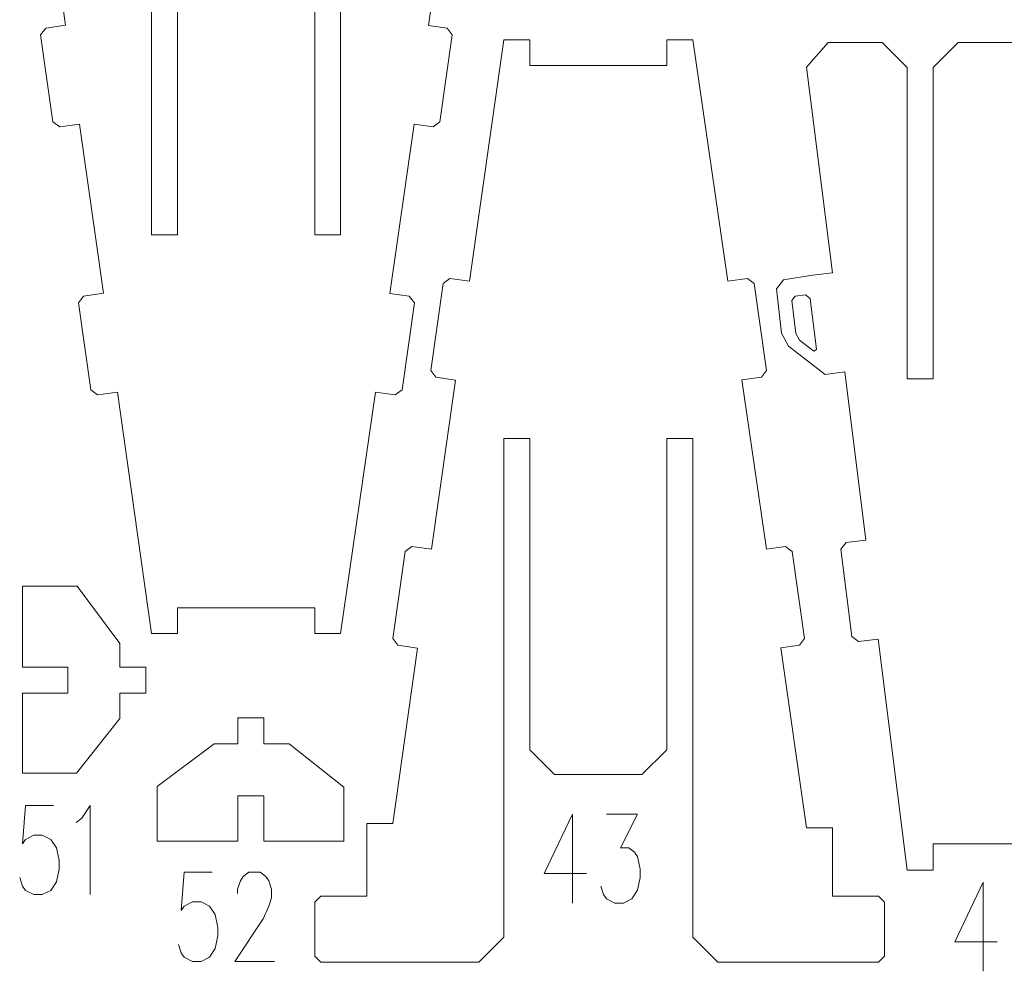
# Model space of a CAD drawing. Header units: inches. Extents: x -6.8 to 7, y -5.3 to 5.3.
# Tile 1 of 7: x -6.8 to -1.9, y -5.3 to -0.5. Entities that reach past the tile are written whole.
import ezdxf

# ---------------------------------------------------------------- set-up
doc = ezdxf.new("R2010")
doc.units = ezdxf.units.IN
doc.header["$MEASUREMENT"] = 0
doc.layers.add('Layer 1', color=7, linetype='Continuous')

msp = doc.modelspace()

# ---------------------------------------------------------------- linework, layer by layer
at = {"layer": 'Layer 1', "lineweight": 9}
for points, knots in [([(-5.8472, -3.4577), (-5.8472, -3.4577), (-6.0576, -3.4577), (-6.0576, -3.4577), (-6.0576, -3.4577), (-6.0576, -3.4577), (-6.0576, -3.5875), (-6.0576, -3.5875), (-6.0576, -3.5875), (-6.0576, -3.5875), (-6.1876, -3.5875), (-6.1876, -3.5875), (-6.1876, -3.5875), (-6.1876, -3.5875), (-6.3589, -2.3774), (-6.3589, -2.3774), (-6.3589, -2.3774), (-6.3589, -2.3774), (-6.4578, -2.3914), (-6.4578, -2.3914), (-6.4578, -2.3914), (-6.4578, -2.3914), (-6.4917, -2.3659), (-6.4917, -2.3659), (-6.4917, -2.3659), (-6.4917, -2.3659), (-6.5534, -1.9303), (-6.5534, -1.9303), (-6.5534, -1.9303), (-6.5534, -1.9303), (-6.5279, -1.8964), (-6.5279, -1.8964), (-6.5279, -1.8964), (-6.5279, -1.8964), (-6.429, -1.8824), (-6.429, -1.8824), (-6.429, -1.8824), (-6.429, -1.8824), (-6.549, -1.0344), (-6.549, -1.0344), (-6.549, -1.0344), (-6.549, -1.0344), (-6.6479, -1.0484), (-6.6479, -1.0484), (-6.6479, -1.0484), (-6.6479, -1.0484), (-6.6819, -1.0229), (-6.6819, -1.0229), (-6.6819, -1.0229), (-6.6819, -1.0229), (-6.7435, -0.5873), (-6.7435, -0.5873), (-6.7435, -0.5873), (-6.7435, -0.5873), (-6.718, -0.5534), (-6.718, -0.5534), (-6.718, -0.5534), (-6.718, -0.5534), (-6.619, -0.5393), (-6.619, -0.5393), (-6.619, -0.5393), (-6.619, -0.5393), (-6.6913, -0.0287), (-6.6913, -0.0287), (-6.6913, -0.0287), (-6.6913, -0.0287), (-6.5838, 0.0951), (-6.5838, 0.0951), (-6.5838, 0.0951), (-6.5838, 0.0951), (-6.4176, 0.0951), (-6.4176, 0.0951)], [0, 0, 0, 0, 0.052632, 0.052632, 0.052632, 0.052632, 0.105263, 0.105263, 0.105263, 0.105263, 0.157895, 0.157895, 0.157895, 0.157895, 0.210526, 0.210526, 0.210526, 0.210526, 0.263158, 0.263158, 0.263158, 0.263158, 0.315789, 0.315789, 0.315789, 0.315789, 0.368421, 0.368421, 0.368421, 0.368421, 0.421053, 0.421053, 0.421053, 0.421053, 0.473684, 0.473684, 0.473684, 0.473684, 0.526316, 0.526316, 0.526316, 0.526316, 0.578947, 0.578947, 0.578947, 0.578947, 0.631579, 0.631579, 0.631579, 0.631579, 0.684211, 0.684211, 0.684211, 0.684211, 0.736842, 0.736842, 0.736842, 0.736842, 0.789474, 0.789474, 0.789474, 0.789474, 0.842105, 0.842105, 0.842105, 0.842105, 0.894737, 0.894737, 0.894737, 0.894737, 1, 1, 1, 1]), ([(-6.3955, 0.0951), (-6.3955, 0.0951), (-6.3126, 0.0951), (-6.3126, 0.0951), (-6.3126, 0.0951), (-6.3126, 0.0951), (-6.1876, -0.0299), (-6.1876, -0.0299), (-6.1876, -0.0299), (-6.1876, -0.0299), (-6.1876, -1.5901), (-6.1876, -1.5901), (-6.1876, -1.5901), (-6.1876, -1.5901), (-6.0576, -1.5901), (-6.0576, -1.5901), (-6.0576, -1.5901), (-6.0576, -1.5901), (-6.0576, -0.0299), (-6.0576, -0.0299), (-6.0576, -0.0299), (-6.0576, -0.0299), (-5.9326, 0.0951), (-5.9326, 0.0951), (-5.9326, 0.0951), (-5.9326, 0.0951), (-5.7472, 0.0951), (-5.7472, 0.0951)], [0, 0, 0, 0, 0.125, 0.125, 0.125, 0.125, 0.25, 0.25, 0.25, 0.25, 0.375, 0.375, 0.375, 0.375, 0.5, 0.5, 0.5, 0.5, 0.625, 0.625, 0.625, 0.625, 0.75, 0.75, 0.75, 0.75, 1, 1, 1, 1]), ([(-5.6806, 0.0951), (-5.6806, 0.0951), (-5.4951, 0.0951), (-5.4951, 0.0951), (-5.4951, 0.0951), (-5.4951, 0.0951), (-5.3701, -0.0299), (-5.3701, -0.0299), (-5.3701, -0.0299), (-5.3701, -0.0299), (-5.3701, -1.5901), (-5.3701, -1.5901), (-5.3701, -1.5901), (-5.3701, -1.5901), (-5.2401, -1.5901), (-5.2401, -1.5901), (-5.2401, -1.5901), (-5.2401, -1.5901), (-5.2401, -0.0299), (-5.2401, -0.0299), (-5.2401, -0.0299), (-5.2401, -0.0299), (-5.1151, 0.0951), (-5.1151, 0.0951), (-5.1151, 0.0951), (-5.1151, 0.0951), (-4.9657, 0.0951), (-4.9657, 0.0951)], [0, 0, 0, 0, 0.125, 0.125, 0.125, 0.125, 0.25, 0.25, 0.25, 0.25, 0.375, 0.375, 0.375, 0.375, 0.5, 0.5, 0.5, 0.5, 0.625, 0.625, 0.625, 0.625, 0.75, 0.75, 0.75, 0.75, 1, 1, 1, 1]), ([(-4.9436, 0.0951), (-4.9436, 0.0951), (-4.8333, 0.0951), (-4.8333, 0.0951), (-4.8333, 0.0951), (-4.8333, 0.0951), (-4.7262, -0.0286), (-4.7262, -0.0286), (-4.7262, -0.0286), (-4.7262, -0.0286), (-4.8, -0.5401), (-4.8, -0.5401), (-4.8, -0.5401), (-4.8, -0.5401), (-4.7062, -0.5534), (-4.7062, -0.5534), (-4.7062, -0.5534), (-4.7062, -0.5534), (-4.6807, -0.5873), (-4.6807, -0.5873), (-4.6807, -0.5873), (-4.6807, -0.5873), (-4.7424, -1.0229), (-4.7424, -1.0229), (-4.7424, -1.0229), (-4.7424, -1.0229), (-4.7763, -1.0484), (-4.7763, -1.0484), (-4.7763, -1.0484), (-4.7763, -1.0484), (-4.8715, -1.0349), (-4.8715, -1.0349), (-4.8715, -1.0349), (-4.8715, -1.0349), (-4.9939, -1.8826), (-4.9939, -1.8826), (-4.9939, -1.8826), (-4.9939, -1.8826), (-4.8964, -1.8964), (-4.8964, -1.8964), (-4.8964, -1.8964), (-4.8964, -1.8964), (-4.8709, -1.9303), (-4.8709, -1.9303), (-4.8709, -1.9303), (-4.8709, -1.9303), (-4.9326, -2.366), (-4.9326, -2.366), (-4.9326, -2.366), (-4.9326, -2.366), (-4.9665, -2.3915), (-4.9665, -2.3915), (-4.9665, -2.3915), (-4.9665, -2.3915), (-5.0654, -2.3775), (-5.0654, -2.3775), (-5.0654, -2.3775), (-5.0654, -2.3775), (-5.2401, -3.5875), (-5.2401, -3.5875), (-5.2401, -3.5875), (-5.2401, -3.5875), (-5.3701, -3.5875), (-5.3701, -3.5875), (-5.3701, -3.5875), (-5.3701, -3.5875), (-5.3701, -3.4577), (-5.3701, -3.4577), (-5.3701, -3.4577), (-5.3701, -3.4577), (-5.5806, -3.4577), (-5.5806, -3.4577)], [0, 0, 0, 0, 0.052632, 0.052632, 0.052632, 0.052632, 0.105263, 0.105263, 0.105263, 0.105263, 0.157895, 0.157895, 0.157895, 0.157895, 0.210526, 0.210526, 0.210526, 0.210526, 0.263158, 0.263158, 0.263158, 0.263158, 0.315789, 0.315789, 0.315789, 0.315789, 0.368421, 0.368421, 0.368421, 0.368421, 0.421053, 0.421053, 0.421053, 0.421053, 0.473684, 0.473684, 0.473684, 0.473684, 0.526316, 0.526316, 0.526316, 0.526316, 0.578947, 0.578947, 0.578947, 0.578947, 0.631579, 0.631579, 0.631579, 0.631579, 0.684211, 0.684211, 0.684211, 0.684211, 0.736842, 0.736842, 0.736842, 0.736842, 0.789474, 0.789474, 0.789474, 0.789474, 0.842105, 0.842105, 0.842105, 0.842105, 0.894737, 0.894737, 0.894737, 0.894737, 1, 1, 1, 1]), ([(-4.0825, -0.7414), (-4.0825, -0.7414), (-4.293, -0.7414), (-4.293, -0.7414), (-4.293, -0.7414), (-4.293, -0.7414), (-4.293, -0.6116), (-4.293, -0.6116), (-4.293, -0.6116), (-4.293, -0.6116), (-4.423, -0.6116), (-4.423, -0.6116), (-4.423, -0.6116), (-4.423, -0.6116), (-4.5943, -1.8217), (-4.5943, -1.8217), (-4.5943, -1.8217), (-4.5943, -1.8217), (-4.6931, -1.8077), (-4.6931, -1.8077), (-4.6931, -1.8077), (-4.6931, -1.8077), (-4.727, -1.8332), (-4.727, -1.8332), (-4.727, -1.8332), (-4.727, -1.8332), (-4.7887, -2.2689), (-4.7887, -2.2689), (-4.7887, -2.2689), (-4.7887, -2.2689), (-4.7632, -2.3028), (-4.7632, -2.3028), (-4.7632, -2.3028), (-4.7632, -2.3028), (-4.6643, -2.3168), (-4.6643, -2.3168), (-4.6643, -2.3168), (-4.6643, -2.3168), (-4.7844, -3.1648), (-4.7844, -3.1648), (-4.7844, -3.1648), (-4.7844, -3.1648), (-4.8833, -3.1508), (-4.8833, -3.1508), (-4.8833, -3.1508), (-4.8833, -3.1508), (-4.9172, -3.1763), (-4.9172, -3.1763), (-4.9172, -3.1763), (-4.9172, -3.1763), (-4.9789, -3.6119), (-4.9789, -3.6119), (-4.9789, -3.6119), (-4.9789, -3.6119), (-4.9534, -3.6458), (-4.9534, -3.6458), (-4.9534, -3.6458), (-4.9534, -3.6458), (-4.8544, -3.6598), (-4.8544, -3.6598), (-4.8544, -3.6598), (-4.8544, -3.6598), (-4.9788, -4.5389), (-4.9788, -4.5389), (-4.9788, -4.5389), (-4.9788, -4.5389), (-5.1088, -4.5389), (-5.1088, -4.5389), (-5.1088, -4.5389), (-5.1088, -4.5389), (-5.1088, -4.9036), (-5.1088, -4.9036), (-5.1088, -4.9036), (-5.1088, -4.9036), (-5.3388, -4.9036), (-5.3388, -4.9036), (-5.3388, -4.9036), (-5.3388, -4.9036), (-5.3688, -4.9336), (-5.3688, -4.9336), (-5.3688, -4.9336), (-5.3688, -4.9336), (-5.3688, -5.2036), (-5.3688, -5.2036), (-5.3688, -5.2036), (-5.3688, -5.2036), (-5.3388, -5.2336), (-5.3388, -5.2336), (-5.3388, -5.2336), (-5.3388, -5.2336), (-4.6863, -5.2336), (-4.6863, -5.2336)], [0, 0, 0, 0, 0.041667, 0.041667, 0.041667, 0.041667, 0.083333, 0.083333, 0.083333, 0.083333, 0.125, 0.125, 0.125, 0.125, 0.166667, 0.166667, 0.166667, 0.166667, 0.208333, 0.208333, 0.208333, 0.208333, 0.25, 0.25, 0.25, 0.25, 0.291667, 0.291667, 0.291667, 0.291667, 0.333333, 0.333333, 0.333333, 0.333333, 0.375, 0.375, 0.375, 0.375, 0.416667, 0.416667, 0.416667, 0.416667, 0.458333, 0.458333, 0.458333, 0.458333, 0.5, 0.5, 0.5, 0.5, 0.541667, 0.541667, 0.541667, 0.541667, 0.583333, 0.583333, 0.583333, 0.583333, 0.625, 0.625, 0.625, 0.625, 0.666667, 0.666667, 0.666667, 0.666667, 0.708333, 0.708333, 0.708333, 0.708333, 0.75, 0.75, 0.75, 0.75, 0.791667, 0.791667, 0.791667, 0.791667, 0.833333, 0.833333, 0.833333, 0.833333, 0.875, 0.875, 0.875, 0.875, 0.916667, 0.916667, 0.916667, 0.916667, 1, 1, 1, 1]), ([(-3.2123, -5.2336), (-3.2123, -5.2336), (-2.5452, -5.2336), (-2.5452, -5.2336), (-2.5452, -5.2336), (-2.5452, -5.2336), (-2.5152, -5.2036), (-2.5152, -5.2036), (-2.5152, -5.2036), (-2.5152, -5.2036), (-2.5152, -4.9336), (-2.5152, -4.9336), (-2.5152, -4.9336), (-2.5152, -4.9336), (-2.5452, -4.9036), (-2.5452, -4.9036), (-2.5452, -4.9036), (-2.5452, -4.9036), (-2.7752, -4.9036), (-2.7752, -4.9036), (-2.7752, -4.9036), (-2.7752, -4.9036), (-2.7752, -4.561), (-2.7752, -4.561), (-2.7752, -4.561), (-2.7752, -4.561), (-2.9052, -4.561), (-2.9052, -4.561), (-2.9052, -4.561), (-2.9052, -4.561), (-3.0354, -3.6591), (-3.0354, -3.6591), (-3.0354, -3.6591), (-3.0354, -3.6591), (-2.9416, -3.6458), (-2.9416, -3.6458), (-2.9416, -3.6458), (-2.9416, -3.6458), (-2.9161, -3.6119), (-2.9161, -3.6119), (-2.9161, -3.6119), (-2.9161, -3.6119), (-2.9778, -3.1762), (-2.9778, -3.1762), (-2.9778, -3.1762), (-2.9778, -3.1762), (-3.0117, -3.1507), (-3.0117, -3.1507), (-3.0117, -3.1507), (-3.0117, -3.1507), (-3.1069, -3.1642), (-3.1069, -3.1642), (-3.1069, -3.1642), (-3.1069, -3.1642), (-3.2293, -2.3166), (-3.2293, -2.3166), (-3.2293, -2.3166), (-3.2293, -2.3166), (-3.1318, -2.3028), (-3.1318, -2.3028), (-3.1318, -2.3028), (-3.1318, -2.3028), (-3.1063, -2.2689), (-3.1063, -2.2689), (-3.1063, -2.2689), (-3.1063, -2.2689), (-3.168, -1.8332), (-3.168, -1.8332), (-3.168, -1.8332), (-3.168, -1.8332), (-3.2019, -1.8077), (-3.2019, -1.8077), (-3.2019, -1.8077), (-3.2019, -1.8077), (-3.3008, -1.8217), (-3.3008, -1.8217), (-3.3008, -1.8217), (-3.3008, -1.8217), (-3.4755, -0.6116), (-3.4755, -0.6116), (-3.4755, -0.6116), (-3.4755, -0.6116), (-3.6055, -0.6116), (-3.6055, -0.6116), (-3.6055, -0.6116), (-3.6055, -0.6116), (-3.6055, -0.7414), (-3.6055, -0.7414), (-3.6055, -0.7414), (-3.6055, -0.7414), (-3.816, -0.7414), (-3.816, -0.7414)], [0, 0, 0, 0, 0.041667, 0.041667, 0.041667, 0.041667, 0.083333, 0.083333, 0.083333, 0.083333, 0.125, 0.125, 0.125, 0.125, 0.166667, 0.166667, 0.166667, 0.166667, 0.208333, 0.208333, 0.208333, 0.208333, 0.25, 0.25, 0.25, 0.25, 0.291667, 0.291667, 0.291667, 0.291667, 0.333333, 0.333333, 0.333333, 0.333333, 0.375, 0.375, 0.375, 0.375, 0.416667, 0.416667, 0.416667, 0.416667, 0.458333, 0.458333, 0.458333, 0.458333, 0.5, 0.5, 0.5, 0.5, 0.541667, 0.541667, 0.541667, 0.541667, 0.583333, 0.583333, 0.583333, 0.583333, 0.625, 0.625, 0.625, 0.625, 0.666667, 0.666667, 0.666667, 0.666667, 0.708333, 0.708333, 0.708333, 0.708333, 0.75, 0.75, 0.75, 0.75, 0.791667, 0.791667, 0.791667, 0.791667, 0.833333, 0.833333, 0.833333, 0.833333, 0.875, 0.875, 0.875, 0.875, 0.916667, 0.916667, 0.916667, 0.916667, 1, 1, 1, 1]), ([(-2.0611, -4.6405), (-2.0611, -4.6405), (-2.2716, -4.6405), (-2.2716, -4.6405), (-2.2716, -4.6405), (-2.2716, -4.6405), (-2.2716, -4.746), (-2.2716, -4.746), (-2.2716, -4.746), (-2.2716, -4.746), (-2.2712, -4.746), (-2.2712, -4.746), (-2.2712, -4.746), (-2.2712, -4.746), (-2.2712, -4.772), (-2.2712, -4.772), (-2.2712, -4.772), (-2.2712, -4.772), (-2.4016, -4.772), (-2.4016, -4.772), (-2.4016, -4.772), (-2.4016, -4.772), (-2.5464, -3.6148), (-2.5464, -3.6148), (-2.5464, -3.6148), (-2.5464, -3.6148), (-2.6455, -3.6272), (-2.6455, -3.6272), (-2.6455, -3.6272), (-2.6455, -3.6272), (-2.679, -3.6012), (-2.679, -3.6012), (-2.679, -3.6012), (-2.679, -3.6012), (-2.7337, -3.1646), (-2.7337, -3.1646), (-2.7337, -3.1646), (-2.7337, -3.1646), (-2.7077, -3.1311), (-2.7077, -3.1311), (-2.7077, -3.1311), (-2.7077, -3.1311), (-2.6086, -3.1187), (-2.6086, -3.1187), (-2.6086, -3.1187), (-2.6086, -3.1187), (-2.7141, -2.276), (-2.7141, -2.276), (-2.7141, -2.276), (-2.7141, -2.276), (-2.8132, -2.2885), (-2.8132, -2.2885), (-2.8132, -2.2885), (-2.8132, -2.2885), (-2.9958, -2.1466), (-2.9958, -2.1466), (-2.9958, -2.1466), (-2.9958, -2.1466), (-3.0318, -2.0823), (-3.0318, -2.0823), (-3.0318, -2.0823), (-3.0318, -2.0823), (-3.0568, -1.8605), (-3.0568, -1.8605), (-3.0568, -1.8605), (-3.0568, -1.8605), (-3.0217, -1.8147), (-3.0217, -1.8147), (-3.0217, -1.8147), (-3.0217, -1.8147), (-2.8754, -1.7923), (-2.8754, -1.7923), (-2.8754, -1.7923), (-2.8754, -1.7923), (-2.7762, -1.7799), (-2.7762, -1.7799), (-2.7762, -1.7799), (-2.7762, -1.7799), (-2.9052, -0.7491), (-2.9052, -0.7491), (-2.9052, -0.7491), (-2.9052, -0.7491), (-2.7977, -0.6254), (-2.7977, -0.6254), (-2.7977, -0.6254), (-2.7977, -0.6254), (-2.6648, -0.6254), (-2.6648, -0.6254)], [0, 0, 0, 0, 0.043478, 0.043478, 0.043478, 0.043478, 0.086957, 0.086957, 0.086957, 0.086957, 0.130435, 0.130435, 0.130435, 0.130435, 0.173913, 0.173913, 0.173913, 0.173913, 0.217391, 0.217391, 0.217391, 0.217391, 0.26087, 0.26087, 0.26087, 0.26087, 0.304348, 0.304348, 0.304348, 0.304348, 0.347826, 0.347826, 0.347826, 0.347826, 0.391304, 0.391304, 0.391304, 0.391304, 0.434783, 0.434783, 0.434783, 0.434783, 0.478261, 0.478261, 0.478261, 0.478261, 0.521739, 0.521739, 0.521739, 0.521739, 0.565217, 0.565217, 0.565217, 0.565217, 0.608696, 0.608696, 0.608696, 0.608696, 0.652174, 0.652174, 0.652174, 0.652174, 0.695652, 0.695652, 0.695652, 0.695652, 0.73913, 0.73913, 0.73913, 0.73913, 0.782609, 0.782609, 0.782609, 0.782609, 0.826087, 0.826087, 0.826087, 0.826087, 0.869565, 0.869565, 0.869565, 0.869565, 0.913043, 0.913043, 0.913043, 0.913043, 1, 1, 1, 1]), ([(-2.6427, -0.6254), (-2.6427, -0.6254), (-2.5266, -0.6254), (-2.5266, -0.6254), (-2.5266, -0.6254), (-2.5266, -0.6254), (-2.4016, -0.7504), (-2.4016, -0.7504), (-2.4016, -0.7504), (-2.4016, -0.7504), (-2.4016, -2.3105), (-2.4016, -2.3105), (-2.4016, -2.3105), (-2.4016, -2.3105), (-2.2716, -2.3105), (-2.2716, -2.3105), (-2.2716, -2.3105), (-2.2716, -2.3105), (-2.2716, -0.7504), (-2.2716, -0.7504), (-2.2716, -0.7504), (-2.2716, -0.7504), (-2.1466, -0.6254), (-2.1466, -0.6254), (-2.1466, -0.6254), (-2.1466, -0.6254), (-2.0611, -0.6254), (-2.0611, -0.6254)], [0, 0, 0, 0, 0.125, 0.125, 0.125, 0.125, 0.25, 0.25, 0.25, 0.25, 0.375, 0.375, 0.375, 0.375, 0.5, 0.5, 0.5, 0.5, 0.625, 0.625, 0.625, 0.625, 0.75, 0.75, 0.75, 0.75, 1, 1, 1, 1]), ([(-2.9103, -1.8902), (-2.9103, -1.8902), (-2.9625, -1.8968), (-2.9625, -1.8968), (-2.9625, -1.8968), (-2.9625, -1.8968), (-2.9799, -1.9191), (-2.9799, -1.9191), (-2.9799, -1.9191), (-2.9799, -1.9191), (-2.9592, -2.0843), (-2.9592, -2.0843), (-2.9592, -2.0843), (-2.9592, -2.0843), (-2.9409, -2.1164), (-2.9409, -2.1164), (-2.9409, -2.1164), (-2.9409, -2.1164), (-2.869, -2.1723), (-2.869, -2.1723), (-2.869, -2.1723), (-2.869, -2.1723), (-2.8557, -2.1647), (-2.8557, -2.1647), (-2.8557, -2.1647), (-2.8557, -2.1647), (-2.8879, -1.9076), (-2.8879, -1.9076), (-2.8879, -1.9076), (-2.8879, -1.9076), (-2.9103, -1.8902), (-2.9103, -1.8902)], [0, 0, 0, 0, 0.111111, 0.111111, 0.111111, 0.111111, 0.222222, 0.222222, 0.222222, 0.222222, 0.333333, 0.333333, 0.333333, 0.333333, 0.444444, 0.444444, 0.444444, 0.444444, 0.555556, 0.555556, 0.555556, 0.555556, 0.666667, 0.666667, 0.666667, 0.666667, 0.777778, 0.777778, 0.777778, 0.777778, 1, 1, 1, 1]), ([(-4.6641, -5.2336), (-4.6641, -5.2336), (-4.548, -5.2336), (-4.548, -5.2336), (-4.548, -5.2336), (-4.548, -5.2336), (-4.423, -5.1086), (-4.423, -5.1086), (-4.423, -5.1086), (-4.423, -5.1086), (-4.423, -2.6091), (-4.423, -2.6091), (-4.423, -2.6091), (-4.423, -2.6091), (-4.293, -2.6091), (-4.293, -2.6091), (-4.293, -2.6091), (-4.293, -2.6091), (-4.293, -4.1692), (-4.293, -4.1692), (-4.293, -4.1692), (-4.293, -4.1692), (-4.168, -4.2942), (-4.168, -4.2942), (-4.168, -4.2942), (-4.168, -4.2942), (-4.0825, -4.2942), (-4.0825, -4.2942)], [0, 0, 0, 0, 0.125, 0.125, 0.125, 0.125, 0.25, 0.25, 0.25, 0.25, 0.375, 0.375, 0.375, 0.375, 0.5, 0.5, 0.5, 0.5, 0.625, 0.625, 0.625, 0.625, 0.75, 0.75, 0.75, 0.75, 1, 1, 1, 1]), ([(-3.816, -4.2942), (-3.816, -4.2942), (-3.7305, -4.2942), (-3.7305, -4.2942), (-3.7305, -4.2942), (-3.7305, -4.2942), (-3.6055, -4.1692), (-3.6055, -4.1692), (-3.6055, -4.1692), (-3.6055, -4.1692), (-3.6055, -2.6091), (-3.6055, -2.6091), (-3.6055, -2.6091), (-3.6055, -2.6091), (-3.4755, -2.6091), (-3.4755, -2.6091), (-3.4755, -2.6091), (-3.4755, -2.6091), (-3.4755, -5.1086), (-3.4755, -5.1086), (-3.4755, -5.1086), (-3.4755, -5.1086), (-3.3505, -5.2336), (-3.3505, -5.2336), (-3.3505, -5.2336), (-3.3505, -5.2336), (-3.2344, -5.2336), (-3.2344, -5.2336)], [0, 0, 0, 0, 0.125, 0.125, 0.125, 0.125, 0.25, 0.25, 0.25, 0.25, 0.375, 0.375, 0.375, 0.375, 0.5, 0.5, 0.5, 0.5, 0.625, 0.625, 0.625, 0.625, 0.75, 0.75, 0.75, 0.75, 1, 1, 1, 1]), ([(-6.2707, -3.8856), (-6.2707, -3.8856), (-6.2167, -3.8856), (-6.2167, -3.8856), (-6.2167, -3.8856), (-6.2167, -3.8856), (-6.2167, -3.7556), (-6.2167, -3.7556), (-6.2167, -3.7556), (-6.2167, -3.7556), (-6.3467, -3.7556), (-6.3467, -3.7556), (-6.3467, -3.7556), (-6.3467, -3.7556), (-6.3467, -3.6374), (-6.3467, -3.6374), (-6.3467, -3.6374), (-6.3467, -3.6374), (-6.5598, -3.3503), (-6.5598, -3.3503), (-6.5598, -3.3503), (-6.5598, -3.3503), (-6.8338, -3.3503), (-6.8338, -3.3503), (-6.8338, -3.3503), (-6.8338, -3.3503), (-6.8338, -3.7556), (-6.8338, -3.7556), (-6.8338, -3.7556), (-6.8338, -3.7556), (-6.6999, -3.7556), (-6.6999, -3.7556)], [0, 0, 0, 0, 0.111111, 0.111111, 0.111111, 0.111111, 0.222222, 0.222222, 0.222222, 0.222222, 0.333333, 0.333333, 0.333333, 0.333333, 0.444444, 0.444444, 0.444444, 0.444444, 0.555556, 0.555556, 0.555556, 0.555556, 0.666667, 0.666667, 0.666667, 0.666667, 0.777778, 0.777778, 0.777778, 0.777778, 1, 1, 1, 1]), ([(-6.6777, -3.7556), (-6.6777, -3.7556), (-6.6067, -3.7556), (-6.6067, -3.7556), (-6.6067, -3.7556), (-6.6067, -3.7556), (-6.6067, -3.8856), (-6.6067, -3.8856), (-6.6067, -3.8856), (-6.6067, -3.8856), (-6.8337, -3.8856), (-6.8337, -3.8856), (-6.8337, -3.8856), (-6.8337, -3.8856), (-6.8337, -4.2868), (-6.8337, -4.2868), (-6.8337, -4.2868), (-6.8337, -4.2868), (-6.5635, -4.2868), (-6.5635, -4.2868), (-6.5635, -4.2868), (-6.5635, -4.2868), (-6.3467, -4.0129), (-6.3467, -4.0129), (-6.3467, -4.0129), (-6.3467, -4.0129), (-6.3467, -3.8856), (-6.3467, -3.8856), (-6.3467, -3.8856), (-6.3467, -3.8856), (-6.2928, -3.8856), (-6.2928, -3.8856)], [0, 0, 0, 0, 0.111111, 0.111111, 0.111111, 0.111111, 0.222222, 0.222222, 0.222222, 0.222222, 0.333333, 0.333333, 0.333333, 0.333333, 0.444444, 0.444444, 0.444444, 0.444444, 0.555556, 0.555556, 0.555556, 0.555556, 0.666667, 0.666667, 0.666667, 0.666667, 0.777778, 0.777778, 0.777778, 0.777778, 1, 1, 1, 1]), ([(-5.6248, -4.0639), (-5.6248, -4.0639), (-5.6248, -4.01), (-5.6248, -4.01), (-5.6248, -4.01), (-5.6248, -4.01), (-5.7548, -4.01), (-5.7548, -4.01), (-5.7548, -4.01), (-5.7548, -4.01), (-5.7548, -4.14), (-5.7548, -4.14), (-5.7548, -4.14), (-5.7548, -4.14), (-5.8731, -4.14), (-5.8731, -4.14), (-5.8731, -4.14), (-5.8731, -4.14), (-6.1601, -4.3531), (-6.1601, -4.3531), (-6.1601, -4.3531), (-6.1601, -4.3531), (-6.1601, -4.6271), (-6.1601, -4.6271), (-6.1601, -4.6271), (-6.1601, -4.6271), (-5.7548, -4.6271), (-5.7548, -4.6271), (-5.7548, -4.6271), (-5.7548, -4.6271), (-5.7548, -4.4932), (-5.7548, -4.4932)], [0, 0, 0, 0, 0.111111, 0.111111, 0.111111, 0.111111, 0.222222, 0.222222, 0.222222, 0.222222, 0.333333, 0.333333, 0.333333, 0.333333, 0.444444, 0.444444, 0.444444, 0.444444, 0.555556, 0.555556, 0.555556, 0.555556, 0.666667, 0.666667, 0.666667, 0.666667, 0.777778, 0.777778, 0.777778, 0.777778, 1, 1, 1, 1]), ([(-5.7548, -4.471), (-5.7548, -4.471), (-5.7548, -4.4), (-5.7548, -4.4), (-5.7548, -4.4), (-5.7548, -4.4), (-5.6248, -4.4), (-5.6248, -4.4), (-5.6248, -4.4), (-5.6248, -4.4), (-5.6248, -4.6269), (-5.6248, -4.6269), (-5.6248, -4.6269), (-5.6248, -4.6269), (-5.2237, -4.6269), (-5.2237, -4.6269), (-5.2237, -4.6269), (-5.2237, -4.6269), (-5.2237, -4.3568), (-5.2237, -4.3568), (-5.2237, -4.3568), (-5.2237, -4.3568), (-5.4976, -4.14), (-5.4976, -4.14), (-5.4976, -4.14), (-5.4976, -4.14), (-5.6248, -4.14), (-5.6248, -4.14), (-5.6248, -4.14), (-5.6248, -4.14), (-5.6248, -4.0861), (-5.6248, -4.0861)], [0, 0, 0, 0, 0.111111, 0.111111, 0.111111, 0.111111, 0.222222, 0.222222, 0.222222, 0.222222, 0.333333, 0.333333, 0.333333, 0.333333, 0.444444, 0.444444, 0.444444, 0.444444, 0.555556, 0.555556, 0.555556, 0.555556, 0.666667, 0.666667, 0.666667, 0.666667, 0.777778, 0.777778, 0.777778, 0.777778, 1, 1, 1, 1])]:
    msp.add_open_spline(points, degree=3, knots=knots, dxfattribs=at)
at = {"layer": 'Layer 1', "color": 1, "lineweight": 9}
for points in [[(-2.6648, -0.6254), (-2.6648, -0.6254), (-2.6427, -0.6254), (-2.6427, -0.6254)], [(-2.0611, -0.6254), (-2.0611, -0.6254), (-2.039, -0.6254), (-2.039, -0.6254)], [(-4.0825, -0.7414), (-4.0825, -0.7414), (-4.0604, -0.7414), (-4.0604, -0.7414)], [(-3.8381, -0.7414), (-3.8381, -0.7414), (-3.816, -0.7414), (-3.816, -0.7414)], [(-5.8472, -3.4577), (-5.8472, -3.4577), (-5.825, -3.4577), (-5.825, -3.4577)], [(-5.6027, -3.4577), (-5.6027, -3.4577), (-5.5806, -3.4577), (-5.5806, -3.4577)], [(-6.6999, -3.7556), (-6.6999, -3.7556), (-6.6777, -3.7556), (-6.6777, -3.7556)], [(-6.2928, -3.8856), (-6.2928, -3.8856), (-6.2707, -3.8856), (-6.2707, -3.8856)], [(-5.6248, -4.0861), (-5.6248, -4.0861), (-5.6248, -4.0639), (-5.6248, -4.0639)], [(-4.0825, -4.2942), (-4.0825, -4.2942), (-4.0604, -4.2942), (-4.0604, -4.2942)], [(-3.8381, -4.2942), (-3.8381, -4.2942), (-3.816, -4.2942), (-3.816, -4.2942)], [(-5.7548, -4.4932), (-5.7548, -4.4932), (-5.7548, -4.471), (-5.7548, -4.471)], [(-4.0781, -4.4913), (-4.0781, -4.4913), (-4.0781, -4.9373), (-4.0781, -4.9373)], [(-2.0611, -4.6405), (-2.0611, -4.6405), (-2.039, -4.6405), (-2.039, -4.6405)], [(-2.0207, -4.8334), (-2.0207, -4.8334), (-2.0207, -5.2795), (-2.0207, -5.2795)], [(-4.6863, -5.2336), (-4.6863, -5.2336), (-4.6641, -5.2336), (-4.6641, -5.2336)], [(-3.2344, -5.2336), (-3.2344, -5.2336), (-3.2123, -5.2336), (-3.2123, -5.2336)]]:
    msp.add_open_spline(points, degree=3, dxfattribs=at)
at = {"layer": 'Layer 1', "lineweight": 9}
for points in [[(-2.039, -0.6254), (-2.039, -0.6254), (-1.8167, -0.6254), (-1.8167, -0.6254)], [(-3.8381, -0.7414), (-3.8381, -0.7414), (-4.0604, -0.7414), (-4.0604, -0.7414)], [(-5.6027, -3.4577), (-5.6027, -3.4577), (-5.825, -3.4577), (-5.825, -3.4577)], [(-4.0604, -4.2942), (-4.0604, -4.2942), (-3.8381, -4.2942), (-3.8381, -4.2942)], [(-1.8167, -4.6405), (-1.8167, -4.6405), (-2.039, -4.6405), (-2.039, -4.6405)]]:
    msp.add_open_spline(points, degree=3, dxfattribs=at)
at = {"layer": 'Layer 1', "color": 1, "lineweight": 9}
for points, knots in [([(-6.6787, -4.4489), (-6.6787, -4.4489), (-6.8199, -4.4489), (-6.8199, -4.4489), (-6.8199, -4.4489), (-6.8199, -4.4489), (-6.8339, -4.64), (-6.8339, -4.64), (-6.8339, -4.64), (-6.8339, -4.64), (-6.8199, -4.619), (-6.8199, -4.619), (-6.8199, -4.619), (-6.8199, -4.619), (-6.7775, -4.5973), (-6.7775, -4.5973), (-6.7775, -4.5973), (-6.7775, -4.5973), (-6.7351, -4.5973), (-6.7351, -4.5973), (-6.7351, -4.5973), (-6.7351, -4.5973), (-6.6927, -4.619), (-6.6927, -4.619), (-6.6927, -4.619), (-6.6927, -4.619), (-6.6643, -4.6611), (-6.6643, -4.6611), (-6.6643, -4.6611), (-6.6643, -4.6611), (-6.6503, -4.7248), (-6.6503, -4.7248), (-6.6503, -4.7248), (-6.6503, -4.7248), (-6.6503, -4.7675), (-6.6503, -4.7675), (-6.6503, -4.7675), (-6.6503, -4.7675), (-6.6643, -4.8312), (-6.6643, -4.8312), (-6.6643, -4.8312), (-6.6643, -4.8312), (-6.6927, -4.8739), (-6.6927, -4.8739), (-6.6927, -4.8739), (-6.6927, -4.8739), (-6.7351, -4.8949), (-6.7351, -4.8949), (-6.7351, -4.8949), (-6.7351, -4.8949), (-6.7775, -4.8949), (-6.7775, -4.8949), (-6.7775, -4.8949), (-6.7775, -4.8949), (-6.8199, -4.8739), (-6.8199, -4.8739), (-6.8199, -4.8739), (-6.8199, -4.8739), (-6.8339, -4.8522), (-6.8339, -4.8522), (-6.8339, -4.8522), (-6.8339, -4.8522), (-6.8483, -4.8102), (-6.8483, -4.8102)], [0, 0, 0, 0, 0.058824, 0.058824, 0.058824, 0.058824, 0.117647, 0.117647, 0.117647, 0.117647, 0.176471, 0.176471, 0.176471, 0.176471, 0.235294, 0.235294, 0.235294, 0.235294, 0.294118, 0.294118, 0.294118, 0.294118, 0.352941, 0.352941, 0.352941, 0.352941, 0.411765, 0.411765, 0.411765, 0.411765, 0.470588, 0.470588, 0.470588, 0.470588, 0.529412, 0.529412, 0.529412, 0.529412, 0.588235, 0.588235, 0.588235, 0.588235, 0.647059, 0.647059, 0.647059, 0.647059, 0.705882, 0.705882, 0.705882, 0.705882, 0.764706, 0.764706, 0.764706, 0.764706, 0.823529, 0.823529, 0.823529, 0.823529, 0.882353, 0.882353, 0.882353, 0.882353, 1, 1, 1, 1]), ([(-6.5654, -4.5336), (-6.5654, -4.5336), (-6.537, -4.5126), (-6.537, -4.5126), (-6.537, -4.5126), (-6.537, -4.5126), (-6.4946, -4.4489), (-6.4946, -4.4489), (-6.4946, -4.4489), (-6.4946, -4.4489), (-6.4946, -4.8949), (-6.4946, -4.8949)], [0, 0, 0, 0, 0.25, 0.25, 0.25, 0.25, 0.5, 0.5, 0.5, 0.5, 1, 1, 1, 1]), ([(-4.0781, -4.4913), (-4.0781, -4.4913), (-4.2198, -4.7888), (-4.2198, -4.7888), (-4.2198, -4.7888), (-4.2198, -4.7888), (-4.0077, -4.7888), (-4.0077, -4.7888)], [0, 0, 0, 0, 0.333333, 0.333333, 0.333333, 0.333333, 1, 1, 1, 1]), ([(-3.9084, -4.4913), (-3.9084, -4.4913), (-3.7532, -4.4913), (-3.7532, -4.4913), (-3.7532, -4.4913), (-3.7532, -4.4913), (-3.838, -4.6614), (-3.838, -4.6614), (-3.838, -4.6614), (-3.838, -4.6614), (-3.7956, -4.6614), (-3.7956, -4.6614), (-3.7956, -4.6614), (-3.7956, -4.6614), (-3.7672, -4.6824), (-3.7672, -4.6824), (-3.7672, -4.6824), (-3.7672, -4.6824), (-3.7532, -4.7035), (-3.7532, -4.7035), (-3.7532, -4.7035), (-3.7532, -4.7035), (-3.7388, -4.7672), (-3.7388, -4.7672), (-3.7388, -4.7672), (-3.7388, -4.7672), (-3.7388, -4.8099), (-3.7388, -4.8099), (-3.7388, -4.8099), (-3.7388, -4.8099), (-3.7532, -4.8736), (-3.7532, -4.8736), (-3.7532, -4.8736), (-3.7532, -4.8736), (-3.7812, -4.9163), (-3.7812, -4.9163), (-3.7812, -4.9163), (-3.7812, -4.9163), (-3.8236, -4.9373), (-3.8236, -4.9373), (-3.8236, -4.9373), (-3.8236, -4.9373), (-3.866, -4.9373), (-3.866, -4.9373), (-3.866, -4.9373), (-3.866, -4.9373), (-3.9084, -4.9163), (-3.9084, -4.9163), (-3.9084, -4.9163), (-3.9084, -4.9163), (-3.9229, -4.8946), (-3.9229, -4.8946), (-3.9229, -4.8946), (-3.9229, -4.8946), (-3.9369, -4.8526), (-3.9369, -4.8526)], [0, 0, 0, 0, 0.066667, 0.066667, 0.066667, 0.066667, 0.133333, 0.133333, 0.133333, 0.133333, 0.2, 0.2, 0.2, 0.2, 0.266667, 0.266667, 0.266667, 0.266667, 0.333333, 0.333333, 0.333333, 0.333333, 0.4, 0.4, 0.4, 0.4, 0.466667, 0.466667, 0.466667, 0.466667, 0.533333, 0.533333, 0.533333, 0.533333, 0.6, 0.6, 0.6, 0.6, 0.666667, 0.666667, 0.666667, 0.666667, 0.733333, 0.733333, 0.733333, 0.733333, 0.8, 0.8, 0.8, 0.8, 0.866667, 0.866667, 0.866667, 0.866667, 1, 1, 1, 1]), ([(-5.8834, -4.7834), (-5.8834, -4.7834), (-6.0247, -4.7834), (-6.0247, -4.7834), (-6.0247, -4.7834), (-6.0247, -4.7834), (-6.0387, -4.9746), (-6.0387, -4.9746), (-6.0387, -4.9746), (-6.0387, -4.9746), (-6.0247, -4.9536), (-6.0247, -4.9536), (-6.0247, -4.9536), (-6.0247, -4.9536), (-5.9823, -4.9319), (-5.9823, -4.9319), (-5.9823, -4.9319), (-5.9823, -4.9319), (-5.9398, -4.9319), (-5.9398, -4.9319), (-5.9398, -4.9319), (-5.9398, -4.9319), (-5.8974, -4.9536), (-5.8974, -4.9536), (-5.8974, -4.9536), (-5.8974, -4.9536), (-5.869, -4.9956), (-5.869, -4.9956), (-5.869, -4.9956), (-5.869, -4.9956), (-5.855, -5.0593), (-5.855, -5.0593), (-5.855, -5.0593), (-5.855, -5.0593), (-5.855, -5.102), (-5.855, -5.102), (-5.855, -5.102), (-5.855, -5.102), (-5.869, -5.1658), (-5.869, -5.1658), (-5.869, -5.1658), (-5.869, -5.1658), (-5.8974, -5.2085), (-5.8974, -5.2085), (-5.8974, -5.2085), (-5.8974, -5.2085), (-5.9398, -5.2295), (-5.9398, -5.2295), (-5.9398, -5.2295), (-5.9398, -5.2295), (-5.9823, -5.2295), (-5.9823, -5.2295), (-5.9823, -5.2295), (-5.9823, -5.2295), (-6.0247, -5.2085), (-6.0247, -5.2085), (-6.0247, -5.2085), (-6.0247, -5.2085), (-6.0387, -5.1868), (-6.0387, -5.1868), (-6.0387, -5.1868), (-6.0387, -5.1868), (-6.0531, -5.1447), (-6.0531, -5.1447)], [0, 0, 0, 0, 0.058824, 0.058824, 0.058824, 0.058824, 0.117647, 0.117647, 0.117647, 0.117647, 0.176471, 0.176471, 0.176471, 0.176471, 0.235294, 0.235294, 0.235294, 0.235294, 0.294118, 0.294118, 0.294118, 0.294118, 0.352941, 0.352941, 0.352941, 0.352941, 0.411765, 0.411765, 0.411765, 0.411765, 0.470588, 0.470588, 0.470588, 0.470588, 0.529412, 0.529412, 0.529412, 0.529412, 0.588235, 0.588235, 0.588235, 0.588235, 0.647059, 0.647059, 0.647059, 0.647059, 0.705882, 0.705882, 0.705882, 0.705882, 0.764706, 0.764706, 0.764706, 0.764706, 0.823529, 0.823529, 0.823529, 0.823529, 0.882353, 0.882353, 0.882353, 0.882353, 1, 1, 1, 1]), ([(-5.7562, -4.8898), (-5.7562, -4.8898), (-5.7562, -4.8682), (-5.7562, -4.8682), (-5.7562, -4.8682), (-5.7562, -4.8682), (-5.7418, -4.8261), (-5.7418, -4.8261), (-5.7418, -4.8261), (-5.7418, -4.8261), (-5.7278, -4.8045), (-5.7278, -4.8045), (-5.7278, -4.8045), (-5.7278, -4.8045), (-5.6994, -4.7834), (-5.6994, -4.7834), (-5.6994, -4.7834), (-5.6994, -4.7834), (-5.6429, -4.7834), (-5.6429, -4.7834), (-5.6429, -4.7834), (-5.6429, -4.7834), (-5.6145, -4.8045), (-5.6145, -4.8045), (-5.6145, -4.8045), (-5.6145, -4.8045), (-5.6005, -4.8261), (-5.6005, -4.8261), (-5.6005, -4.8261), (-5.6005, -4.8261), (-5.5865, -4.8682), (-5.5865, -4.8682), (-5.5865, -4.8682), (-5.5865, -4.8682), (-5.5865, -4.9109), (-5.5865, -4.9109), (-5.5865, -4.9109), (-5.5865, -4.9109), (-5.6005, -4.9536), (-5.6005, -4.9536), (-5.6005, -4.9536), (-5.6005, -4.9536), (-5.6289, -5.0173), (-5.6289, -5.0173), (-5.6289, -5.0173), (-5.6289, -5.0173), (-5.7702, -5.2295), (-5.7702, -5.2295), (-5.7702, -5.2295), (-5.7702, -5.2295), (-5.5721, -5.2295), (-5.5721, -5.2295)], [0, 0, 0, 0, 0.071429, 0.071429, 0.071429, 0.071429, 0.142857, 0.142857, 0.142857, 0.142857, 0.214286, 0.214286, 0.214286, 0.214286, 0.285714, 0.285714, 0.285714, 0.285714, 0.357143, 0.357143, 0.357143, 0.357143, 0.428571, 0.428571, 0.428571, 0.428571, 0.5, 0.5, 0.5, 0.5, 0.571429, 0.571429, 0.571429, 0.571429, 0.642857, 0.642857, 0.642857, 0.642857, 0.714286, 0.714286, 0.714286, 0.714286, 0.785714, 0.785714, 0.785714, 0.785714, 0.857143, 0.857143, 0.857143, 0.857143, 1, 1, 1, 1]), ([(-2.0207, -4.8334), (-2.0207, -4.8334), (-2.1624, -5.131), (-2.1624, -5.131), (-2.1624, -5.131), (-2.1624, -5.131), (-1.9503, -5.131), (-1.9503, -5.131)], [0, 0, 0, 0, 0.333333, 0.333333, 0.333333, 0.333333, 1, 1, 1, 1])]:
    msp.add_open_spline(points, degree=3, knots=knots, dxfattribs=at)

doc.saveas('drawing.dxf')
